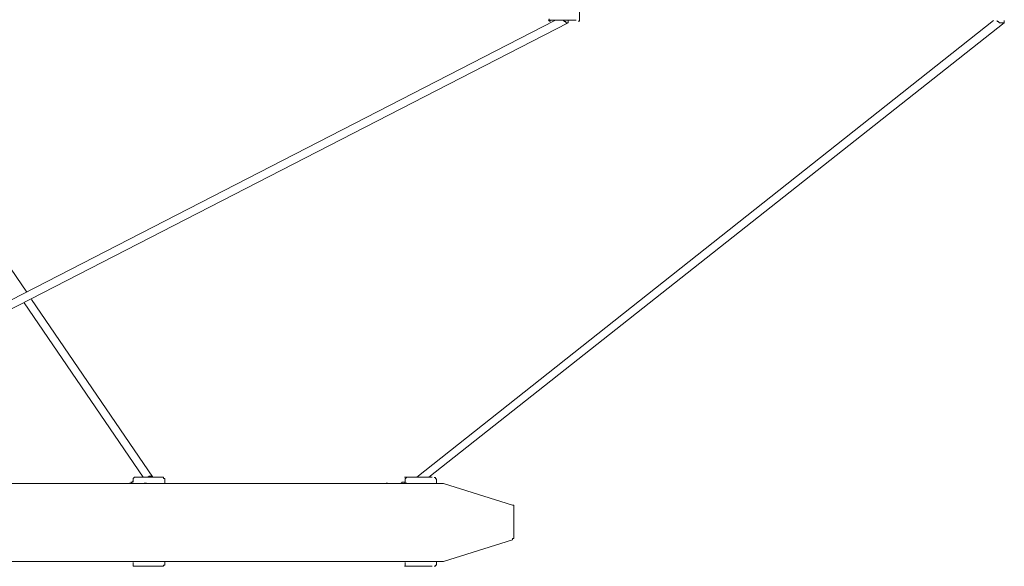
# Model space of a CAD drawing. Header units: millimetres. Extents: x 32.1 to 48.5, y -27.6 to 7.4.
# Tile 10 of 43: x 40 to 42.6, y -27.6 to -26.2. Entities that reach past the tile are written whole.
import ezdxf

# ---------------------------------------------------------------- set-up
doc = ezdxf.new("R2010")
doc.units = ezdxf.units.MM
doc.header["$MEASUREMENT"] = 0
doc.layers.add('Livello 1', color=7, linetype='Continuous', lineweight=0)

# ---------------------------------------------------------------- blocks, each defined once
blk = doc.blocks.new('Block_0')
at = {"layer": 'Livello 1', "color": 250, "lineweight": 5, "true_color": 0x1d1d1b}
for points in [[(41.4781, -26.1626), (41.4781, -26.1626), (41.4781, -26.1407), (41.4781, -26.1407)], [(41.4139, -26.1634), (41.4139, -26.1634), (39.1002, -27.3522), (39.1002, -27.3522)], [(39.1412, -27.3552), (39.1412, -27.3552), (41.4485, -26.1695), (41.4485, -26.1695)], [(40.0357, -26.8722), (40.0357, -26.8722), (39.5519, -26.1634), (39.5519, -26.1634)], [(42.558, -26.1634), (42.558, -26.1634), (41.0535, -27.3552), (41.0535, -27.3552)], [(41.0849, -27.3552), (41.0849, -27.3552), (42.5865, -26.1695), (42.5865, -26.1695)], [(41.399, -26.1594), (41.399, -26.1594), (41.399, -26.1626), (41.399, -26.1626)], [(41.4485, -26.1695), (41.4485, -26.1695), (41.4485, -26.1634), (41.4485, -26.1634)], [(42.5865, -26.1695), (42.5865, -26.1695), (42.5865, -26.1634), (42.5865, -26.1634)], [(40.3644, -27.3552), (40.3644, -27.3552), (40.0485, -26.8911), (40.0485, -26.8911)], [(40.0293, -26.9005), (40.0293, -26.9005), (40.3391, -27.3552), (40.3391, -27.3552)], [(40.3138, -27.3584), (40.3138, -27.3584), (40.3138, -27.3616), (40.3138, -27.3616)], [(40.3138, -27.3616), (40.3138, -27.3616), (40.3138, -27.3648), (40.3138, -27.3648)], [(40.3961, -27.3711), (40.3961, -27.3711), (40.3961, -27.3584), (40.3961, -27.3584)], [(41.0231, -27.3589), (41.0231, -27.3589), (41.0231, -27.365), (41.0231, -27.365)], [(41.1052, -27.3714), (41.1052, -27.3714), (41.1052, -27.3589), (41.1052, -27.3589)], [(40.3042, -27.3711), (40.3042, -27.3711), (40.2946, -27.3711), (40.2946, -27.3711)], [(40.3042, -27.3709), (40.3042, -27.3709), (40.3106, -27.3709), (40.3106, -27.3709)], [(40.3138, -27.3645), (40.3138, -27.3645), (40.3138, -27.3677), (40.3138, -27.3677)], [(40.456, -27.3711), (40.456, -27.3711), (40.3484, -27.3711), (40.3484, -27.3711)], [(40.9736, -27.3709), (40.9736, -27.3709), (40.9768, -27.3709), (40.9768, -27.3709)], [(41.0167, -27.3714), (41.0167, -27.3714), (40.9819, -27.3714), (40.9819, -27.3714)], [(41.0117, -27.3709), (41.0117, -27.3709), (41.0146, -27.3709), (41.0146, -27.3709)], [(41.0354, -27.3714), (41.0354, -27.3714), (41.0322, -27.3714), (41.0322, -27.3714)], [(41.3034, -27.4276), (41.3034, -27.4276), (41.1233, -27.3714), (41.1233, -27.3714)], [(41.3066, -27.5121), (41.3066, -27.5121), (41.3066, -27.4308), (41.3066, -27.4308)], [(41.1233, -27.5747), (41.1233, -27.5747), (41.3034, -27.5185), (41.3034, -27.5185)], [(40.2946, -27.5747), (40.2946, -27.5747), (40.3042, -27.5747), (40.3042, -27.5747)], [(40.3074, -27.5749), (40.3074, -27.5749), (40.3042, -27.5749), (40.3042, -27.5749)], [(40.3138, -27.5779), (40.3138, -27.5779), (40.3138, -27.581), (40.3138, -27.581)], [(40.3138, -27.581), (40.3138, -27.581), (40.3138, -27.5842), (40.3138, -27.5842)], [(40.3484, -27.5749), (40.3484, -27.5749), (40.3423, -27.5749), (40.3423, -27.5749)], [(40.3484, -27.5747), (40.3484, -27.5747), (40.456, -27.5747), (40.456, -27.5747)], [(40.3961, -27.5842), (40.3961, -27.5842), (40.3961, -27.5747), (40.3961, -27.5747)], [(40.9819, -27.5749), (40.9819, -27.5749), (41.0167, -27.5749), (41.0167, -27.5749)], [(41.0242, -27.5872), (41.0242, -27.5872), (41.021, -27.5872), (41.021, -27.5872)], [(41.0231, -27.581), (41.0231, -27.581), (41.0231, -27.5842), (41.0231, -27.5842)], [(41.0274, -27.5749), (41.0274, -27.5749), (41.0242, -27.5749), (41.0242, -27.5749)], [(41.0322, -27.5749), (41.0322, -27.5749), (41.0354, -27.5749), (41.0354, -27.5749)], [(41.1052, -27.5842), (41.1052, -27.5842), (41.1052, -27.5749), (41.1052, -27.5749)]]:
    blk.add_open_spline(points, degree=3, dxfattribs=at)
for points, knots in [([(41.4693, -26.1631), (41.4693, -26.1631), (41.4693, -26.1631), (41.4693, -26.1631), (41.4693, -26.1631), (41.4661, -26.1631), (41.4661, -26.1631), (41.4661, -26.1631), (41.46, -26.1631), (41.46, -26.1631), (41.46, -26.1631), (41.4472, -26.1631), (41.4472, -26.1631), (41.4472, -26.1631), (41.4312, -26.1631), (41.4312, -26.1631), (41.4312, -26.1631), (41.419, -26.1631), (41.419, -26.1631), (41.419, -26.1631), (41.4062, -26.1631), (41.4062, -26.1631), (41.4062, -26.1631), (41.3998, -26.1631), (41.3998, -26.1631), (41.3998, -26.1631), (41.3966, -26.1631), (41.3966, -26.1631)], [0, 0, 0, 0, 1, 1, 1, 2, 2, 2, 3, 3, 3, 4, 4, 4, 5, 5, 5, 6, 6, 6, 7, 7, 7, 8, 8, 8, 9, 9, 9, 9]), ([(41.399, -26.1626), (41.399, -26.1626), (41.399, -26.1626), (41.399, -26.1626), (41.399, -26.1626), (41.399, -26.1658), (41.399, -26.1658), (41.399, -26.1658), (41.4022, -26.1658), (41.4022, -26.1658)], [0, 0, 0, 0, 1, 1, 1, 2, 2, 2, 3, 3, 3, 3]), ([(41.436, -26.1634), (41.436, -26.1634), (41.439, -26.1666), (41.439, -26.1666), (41.439, -26.1666), (41.4422, -26.1666), (41.4422, -26.1666), (41.4422, -26.1666), (41.4422, -26.1698), (41.4422, -26.1698), (41.4422, -26.1698), (41.4454, -26.1698), (41.4454, -26.1698), (41.4454, -26.1698), (41.4485, -26.1698), (41.4485, -26.1698)], [0, 0, 0, 0, 1, 1, 1, 2, 2, 2, 3, 3, 3, 4, 4, 4, 5, 5, 5, 5]), ([(41.4749, -26.1658), (41.4749, -26.1658), (41.4749, -26.1658), (41.4749, -26.1658), (41.4749, -26.1658), (41.4781, -26.1658), (41.4781, -26.1658), (41.4781, -26.1658), (41.4781, -26.1626), (41.4781, -26.1626)], [0, 0, 0, 0, 1, 1, 1, 2, 2, 2, 3, 3, 3, 3]), ([(42.5833, -26.1698), (42.5833, -26.1698), (42.5801, -26.1698), (42.5801, -26.1698), (42.5801, -26.1698), (42.5772, -26.1698), (42.5772, -26.1698), (42.5772, -26.1698), (42.574, -26.1698), (42.574, -26.1698), (42.574, -26.1698), (42.5708, -26.1666), (42.5708, -26.1666), (42.5708, -26.1666), (42.5676, -26.1666), (42.5676, -26.1666), (42.5676, -26.1666), (42.5676, -26.1634), (42.5676, -26.1634)], [0, 0, 0, 0, 1, 1, 1, 2, 2, 2, 3, 3, 3, 4, 4, 4, 5, 5, 5, 6, 6, 6, 6]), ([(42.5865, -26.1698), (42.5865, -26.1698), (42.5865, -26.1698), (42.5865, -26.1698), (42.5865, -26.1698), (42.5833, -26.1698), (42.5833, -26.1698)], [0, 0, 0, 0, 1, 1, 1, 2, 2, 2, 2]), ([(40.317, -27.3552), (40.317, -27.3552), (40.317, -27.3552), (40.317, -27.3552), (40.317, -27.3552), (40.3138, -27.3584), (40.3138, -27.3584)], [0, 0, 0, 0, 1, 1, 1, 2, 2, 2, 2]), ([(40.317, -27.3552), (40.317, -27.3552), (40.317, -27.3552), (40.317, -27.3552), (40.317, -27.3552), (40.3202, -27.3552), (40.3202, -27.3552), (40.3202, -27.3552), (40.3298, -27.3552), (40.3298, -27.3552)], [0, 0, 0, 0, 1, 1, 1, 2, 2, 2, 3, 3, 3, 3]), ([(40.3298, -27.3552), (40.3298, -27.3552), (40.3423, -27.3552), (40.3423, -27.3552), (40.3423, -27.3552), (40.3548, -27.3552), (40.3548, -27.3552), (40.3548, -27.3552), (40.3708, -27.3552), (40.3708, -27.3552), (40.3708, -27.3552), (40.3801, -27.3552), (40.3801, -27.3552), (40.3801, -27.3552), (40.3897, -27.3552), (40.3897, -27.3552), (40.3897, -27.3552), (40.3929, -27.3552), (40.3929, -27.3552)], [0, 0, 0, 0, 1, 1, 1, 2, 2, 2, 3, 3, 3, 4, 4, 4, 5, 5, 5, 6, 6, 6, 6]), ([(40.3484, -27.3552), (40.3484, -27.3552), (40.3484, -27.3552), (40.3484, -27.3552), (40.3484, -27.3552), (40.3516, -27.3552), (40.3516, -27.3552), (40.3516, -27.3552), (40.3548, -27.3522), (40.3548, -27.3522), (40.3548, -27.3522), (40.358, -27.3522), (40.358, -27.3522)], [0, 0, 0, 0, 1, 1, 1, 2, 2, 2, 3, 3, 3, 4, 4, 4, 4]), ([(40.358, -27.3522), (40.358, -27.3522), (40.3612, -27.3522), (40.3612, -27.3522), (40.3612, -27.3522), (40.3644, -27.3552), (40.3644, -27.3552)], [0, 0, 0, 0, 1, 1, 1, 2, 2, 2, 2]), ([(40.3961, -27.3584), (40.3961, -27.3584), (40.3961, -27.3584), (40.3961, -27.3584), (40.3961, -27.3584), (40.3929, -27.3584), (40.3929, -27.3584), (40.3929, -27.3584), (40.3929, -27.3552), (40.3929, -27.3552)], [0, 0, 0, 0, 1, 1, 1, 2, 2, 2, 3, 3, 3, 3]), ([(41.021, -27.3552), (41.021, -27.3552), (41.0242, -27.3552), (41.0242, -27.3552), (41.0242, -27.3552), (41.0274, -27.3552), (41.0274, -27.3552), (41.0274, -27.3552), (41.0399, -27.3552), (41.0399, -27.3552), (41.0399, -27.3552), (41.0524, -27.3552), (41.0524, -27.3552), (41.0524, -27.3552), (41.0684, -27.3552), (41.0684, -27.3552), (41.0684, -27.3552), (41.0812, -27.3552), (41.0812, -27.3552), (41.0812, -27.3552), (41.0903, -27.3552), (41.0903, -27.3552), (41.0903, -27.3552), (41.0935, -27.3552), (41.0935, -27.3552)], [0, 0, 0, 0, 1, 1, 1, 2, 2, 2, 3, 3, 3, 4, 4, 4, 5, 5, 5, 6, 6, 6, 7, 7, 7, 8, 8, 8, 8]), ([(41.0263, -27.3557), (41.0263, -27.3557), (41.0263, -27.3557), (41.0263, -27.3557), (41.0263, -27.3557), (41.0231, -27.3589), (41.0231, -27.3589)], [0, 0, 0, 0, 1, 1, 1, 2, 2, 2, 2]), ([(41.0503, -27.3552), (41.0503, -27.3552), (41.0503, -27.3552), (41.0503, -27.3552), (41.0503, -27.3552), (41.0535, -27.3552), (41.0535, -27.3552)], [0, 0, 0, 0, 1, 1, 1, 2, 2, 2, 2]), ([(41.1052, -27.3589), (41.1052, -27.3589), (41.1052, -27.3589), (41.1052, -27.3589), (41.1052, -27.3589), (41.102, -27.3589), (41.102, -27.3589), (41.102, -27.3589), (41.102, -27.3557), (41.102, -27.3557), (41.102, -27.3557), (41.0988, -27.3557), (41.0988, -27.3557)], [0, 0, 0, 0, 1, 1, 1, 2, 2, 2, 3, 3, 3, 4, 4, 4, 4]), ([(41.1201, -27.3714), (41.1201, -27.3714), (41.1169, -27.3714), (41.1169, -27.3714), (41.1169, -27.3714), (41.1073, -27.3714), (41.1073, -27.3714), (41.1073, -27.3714), (41.0919, -27.3714), (41.0919, -27.3714), (41.0919, -27.3714), (41.0663, -27.3714), (41.0663, -27.3714), (41.0663, -27.3714), (41.0381, -27.3714), (41.0381, -27.3714), (41.0381, -27.3714), (41, -27.3714), (41, -27.3714), (41, -27.3714), (40.9589, -27.3714), (40.9589, -27.3714), (40.9589, -27.3714), (40.9083, -27.3714), (40.9083, -27.3714), (40.9083, -27.3714), (40.8545, -27.3714), (40.8545, -27.3714), (40.8545, -27.3714), (40.7914, -27.3714), (40.7914, -27.3714), (40.7914, -27.3714), (40.7251, -27.3714), (40.7251, -27.3714), (40.7251, -27.3714), (40.6523, -27.3714), (40.6523, -27.3714), (40.6523, -27.3714), (40.5732, -27.3714), (40.5732, -27.3714), (40.5732, -27.3714), (40.4912, -27.3714), (40.4912, -27.3714), (40.4912, -27.3714), (40.3993, -27.3714), (40.3993, -27.3714), (40.3993, -27.3714), (40.3076, -27.3714), (40.3076, -27.3714), (40.3076, -27.3714), (40.2067, -27.3714), (40.2067, -27.3714), (40.2067, -27.3714), (40.1052, -27.3714), (40.1052, -27.3714), (40.1052, -27.3714), (39.9979, -27.3714), (39.9979, -27.3714), (39.9979, -27.3714), (39.8873, -27.3714), (39.8873, -27.3714), (39.8873, -27.3714), (39.7704, -27.3714), (39.7704, -27.3714), (39.7704, -27.3714), (39.6534, -27.3714), (39.6534, -27.3714), (39.6534, -27.3714), (39.5301, -27.3714), (39.5301, -27.3714), (39.5301, -27.3714), (39.4068, -27.3714), (39.4068, -27.3714), (39.4068, -27.3714), (39.2802, -27.3714), (39.2802, -27.3714), (39.2802, -27.3714), (39.1505, -27.3714), (39.1505, -27.3714)], [0, 0, 0, 0, 1, 1, 1, 2, 2, 2, 3, 3, 3, 4, 4, 4, 5, 5, 5, 6, 6, 6, 7, 7, 7, 8, 8, 8, 9, 9, 9, 10, 10, 10, 11, 11, 11, 12, 12, 12, 13, 13, 13, 14, 14, 14, 15, 15, 15, 16, 16, 16, 17, 17, 17, 18, 18, 18, 19, 19, 19, 20, 20, 20, 21, 21, 21, 22, 22, 22, 23, 23, 23, 24, 24, 24, 25, 25, 25, 26, 26, 26, 26]), ([(40.3138, -27.3648), (40.3138, -27.3648), (40.3106, -27.3679), (40.3106, -27.3679), (40.3106, -27.3679), (40.3074, -27.3679), (40.3074, -27.3679)], [0, 0, 0, 0, 1, 1, 1, 2, 2, 2, 2]), ([(40.3423, -27.3709), (40.3423, -27.3709), (40.3423, -27.3709), (40.3423, -27.3709), (40.3423, -27.3709), (40.3484, -27.3709), (40.3484, -27.3709)], [0, 0, 0, 0, 1, 1, 1, 2, 2, 2, 2]), ([(41.0146, -27.3709), (41.0146, -27.3709), (41.0146, -27.3709), (41.0146, -27.3709), (41.0146, -27.3709), (41.0146, -27.3677), (41.0146, -27.3677), (41.0146, -27.3677), (41.0178, -27.3677), (41.0178, -27.3677), (41.0178, -27.3677), (41.021, -27.3677), (41.021, -27.3677), (41.021, -27.3677), (41.0242, -27.3709), (41.0242, -27.3709)], [0, 0, 0, 0, 1, 1, 1, 2, 2, 2, 3, 3, 3, 4, 4, 4, 5, 5, 5, 5]), ([(41.0231, -27.365), (41.0231, -27.365), (41.0231, -27.365), (41.0231, -27.365), (41.0231, -27.365), (41.0231, -27.3682), (41.0231, -27.3682)], [0, 0, 0, 0, 1, 1, 1, 2, 2, 2, 2]), ([(41.0242, -27.3709), (41.0242, -27.3709), (41.0242, -27.3709), (41.0242, -27.3709), (41.0242, -27.3709), (41.0274, -27.3709), (41.0274, -27.3709)], [0, 0, 0, 0, 1, 1, 1, 2, 2, 2, 2]), ([(41.1233, -27.3714), (41.1233, -27.3714), (41.1233, -27.3714), (41.1233, -27.3714), (41.1233, -27.3714), (41.1201, -27.3714), (41.1201, -27.3714)], [0, 0, 0, 0, 1, 1, 1, 2, 2, 2, 2]), ([(41.3066, -27.4308), (41.3066, -27.4308), (41.3066, -27.4308), (41.3066, -27.4308), (41.3066, -27.4308), (41.3066, -27.4276), (41.3066, -27.4276), (41.3066, -27.4276), (41.3034, -27.4276), (41.3034, -27.4276)], [0, 0, 0, 0, 1, 1, 1, 2, 2, 2, 3, 3, 3, 3]), ([(41.3034, -27.5185), (41.3034, -27.5185), (41.3034, -27.5153), (41.3034, -27.5153), (41.3034, -27.5153), (41.3066, -27.5153), (41.3066, -27.5153), (41.3066, -27.5153), (41.3066, -27.5121), (41.3066, -27.5121)], [0, 0, 0, 0, 1, 1, 1, 2, 2, 2, 3, 3, 3, 3]), ([(39.1505, -27.5747), (39.1505, -27.5747), (39.2802, -27.5747), (39.2802, -27.5747), (39.2802, -27.5747), (39.4068, -27.5747), (39.4068, -27.5747), (39.4068, -27.5747), (39.5301, -27.5747), (39.5301, -27.5747), (39.5301, -27.5747), (39.6534, -27.5747), (39.6534, -27.5747), (39.6534, -27.5747), (39.7704, -27.5747), (39.7704, -27.5747), (39.7704, -27.5747), (39.8873, -27.5747), (39.8873, -27.5747), (39.8873, -27.5747), (39.9979, -27.5747), (39.9979, -27.5747), (39.9979, -27.5747), (40.1052, -27.5747), (40.1052, -27.5747), (40.1052, -27.5747), (40.2067, -27.5747), (40.2067, -27.5747), (40.2067, -27.5747), (40.3076, -27.5747), (40.3076, -27.5747), (40.3076, -27.5747), (40.3993, -27.5747), (40.3993, -27.5747), (40.3993, -27.5747), (40.4912, -27.5747), (40.4912, -27.5747), (40.4912, -27.5747), (40.5732, -27.5747), (40.5732, -27.5747), (40.5732, -27.5747), (40.6523, -27.5747), (40.6523, -27.5747), (40.6523, -27.5747), (40.7251, -27.5747), (40.7251, -27.5747), (40.7251, -27.5747), (40.7914, -27.5747), (40.7914, -27.5747), (40.7914, -27.5747), (40.8545, -27.5747), (40.8545, -27.5747), (40.8545, -27.5747), (40.9083, -27.5747), (40.9083, -27.5747), (40.9083, -27.5747), (40.9589, -27.5747), (40.9589, -27.5747), (40.9589, -27.5747), (41, -27.5747), (41, -27.5747), (41, -27.5747), (41.0381, -27.5747), (41.0381, -27.5747), (41.0381, -27.5747), (41.0663, -27.5747), (41.0663, -27.5747), (41.0663, -27.5747), (41.0919, -27.5747), (41.0919, -27.5747), (41.0919, -27.5747), (41.1073, -27.5747), (41.1073, -27.5747), (41.1073, -27.5747), (41.1169, -27.5747), (41.1169, -27.5747), (41.1169, -27.5747), (41.1201, -27.5747), (41.1201, -27.5747)], [0, 0, 0, 0, 1, 1, 1, 2, 2, 2, 3, 3, 3, 4, 4, 4, 5, 5, 5, 6, 6, 6, 7, 7, 7, 8, 8, 8, 9, 9, 9, 10, 10, 10, 11, 11, 11, 12, 12, 12, 13, 13, 13, 14, 14, 14, 15, 15, 15, 16, 16, 16, 17, 17, 17, 18, 18, 18, 19, 19, 19, 20, 20, 20, 21, 21, 21, 22, 22, 22, 23, 23, 23, 24, 24, 24, 25, 25, 25, 26, 26, 26, 26]), ([(40.3042, -27.5747), (40.3042, -27.5747), (40.3042, -27.5747), (40.3042, -27.5747), (40.3042, -27.5747), (40.3074, -27.5747), (40.3074, -27.5747)], [0, 0, 0, 0, 1, 1, 1, 2, 2, 2, 2]), ([(40.3074, -27.5747), (40.3074, -27.5747), (40.3074, -27.5747), (40.3074, -27.5747), (40.3074, -27.5747), (40.3106, -27.5747), (40.3106, -27.5747)], [0, 0, 0, 0, 1, 1, 1, 2, 2, 2, 2]), ([(40.3138, -27.5781), (40.3138, -27.5781), (40.3138, -27.5781), (40.3138, -27.5781), (40.3138, -27.5781), (40.3138, -27.581), (40.3138, -27.581)], [0, 0, 0, 0, 1, 1, 1, 2, 2, 2, 2]), ([(40.3138, -27.5842), (40.3138, -27.5842), (40.3138, -27.5842), (40.3138, -27.5842), (40.3138, -27.5842), (40.3138, -27.5874), (40.3138, -27.5874), (40.3138, -27.5874), (40.317, -27.5874), (40.317, -27.5874)], [0, 0, 0, 0, 1, 1, 1, 2, 2, 2, 3, 3, 3, 3]), ([(40.3298, -27.5872), (40.3298, -27.5872), (40.3202, -27.5872), (40.3202, -27.5872), (40.3202, -27.5872), (40.317, -27.5872), (40.317, -27.5872)], [0, 0, 0, 0, 1, 1, 1, 2, 2, 2, 2]), ([(40.3929, -27.5872), (40.3929, -27.5872), (40.3897, -27.5872), (40.3897, -27.5872), (40.3897, -27.5872), (40.3801, -27.5872), (40.3801, -27.5872), (40.3801, -27.5872), (40.3708, -27.5872), (40.3708, -27.5872), (40.3708, -27.5872), (40.3548, -27.5872), (40.3548, -27.5872), (40.3548, -27.5872), (40.3423, -27.5872), (40.3423, -27.5872), (40.3423, -27.5872), (40.3298, -27.5872), (40.3298, -27.5872)], [0, 0, 0, 0, 1, 1, 1, 2, 2, 2, 3, 3, 3, 4, 4, 4, 5, 5, 5, 6, 6, 6, 6]), ([(40.3929, -27.5874), (40.3929, -27.5874), (40.3929, -27.5874), (40.3929, -27.5874), (40.3929, -27.5874), (40.3929, -27.5842), (40.3929, -27.5842), (40.3929, -27.5842), (40.3961, -27.5842), (40.3961, -27.5842)], [0, 0, 0, 0, 1, 1, 1, 2, 2, 2, 3, 3, 3, 3]), ([(40.9768, -27.5749), (40.9768, -27.5749), (40.9768, -27.5749), (40.9768, -27.5749), (40.9768, -27.5749), (40.9736, -27.5749), (40.9736, -27.5749)], [0, 0, 0, 0, 1, 1, 1, 2, 2, 2, 2]), ([(41.0146, -27.5749), (41.0146, -27.5749), (41.0146, -27.5749), (41.0146, -27.5749), (41.0146, -27.5749), (41.0117, -27.5749), (41.0117, -27.5749)], [0, 0, 0, 0, 1, 1, 1, 2, 2, 2, 2]), ([(41.0231, -27.5779), (41.0231, -27.5779), (41.0231, -27.5779), (41.0231, -27.5779), (41.0231, -27.5779), (41.0231, -27.581), (41.0231, -27.581)], [0, 0, 0, 0, 1, 1, 1, 2, 2, 2, 2]), ([(41.0231, -27.5842), (41.0231, -27.5842), (41.0231, -27.5842), (41.0231, -27.5842), (41.0231, -27.5842), (41.0231, -27.5874), (41.0231, -27.5874), (41.0231, -27.5874), (41.0263, -27.5874), (41.0263, -27.5874)], [0, 0, 0, 0, 1, 1, 1, 2, 2, 2, 3, 3, 3, 3]), ([(41.0935, -27.5872), (41.0935, -27.5872), (41.0935, -27.5872), (41.0935, -27.5872), (41.0935, -27.5872), (41.0903, -27.5872), (41.0903, -27.5872), (41.0903, -27.5872), (41.0812, -27.5872), (41.0812, -27.5872), (41.0812, -27.5872), (41.0684, -27.5872), (41.0684, -27.5872), (41.0684, -27.5872), (41.0524, -27.5872), (41.0524, -27.5872), (41.0524, -27.5872), (41.0399, -27.5872), (41.0399, -27.5872), (41.0399, -27.5872), (41.0274, -27.5872), (41.0274, -27.5872), (41.0274, -27.5872), (41.0242, -27.5872), (41.0242, -27.5872)], [0, 0, 0, 0, 1, 1, 1, 2, 2, 2, 3, 3, 3, 4, 4, 4, 5, 5, 5, 6, 6, 6, 7, 7, 7, 8, 8, 8, 8]), ([(41.0988, -27.5874), (41.0988, -27.5874), (41.102, -27.5874), (41.102, -27.5874), (41.102, -27.5874), (41.102, -27.5842), (41.102, -27.5842), (41.102, -27.5842), (41.1052, -27.5842), (41.1052, -27.5842)], [0, 0, 0, 0, 1, 1, 1, 2, 2, 2, 3, 3, 3, 3]), ([(41.1201, -27.5747), (41.1201, -27.5747), (41.1201, -27.5747), (41.1201, -27.5747), (41.1201, -27.5747), (41.1233, -27.5747), (41.1233, -27.5747)], [0, 0, 0, 0, 1, 1, 1, 2, 2, 2, 2])]:
    blk.add_open_spline(points, degree=3, knots=knots, dxfattribs=at)

msp = doc.modelspace()

# ---------------------------------------------------------------- block references
at = {"layer": 'Livello 1'}
msp.add_blockref('Block_0', (0, 0), dxfattribs=at)

doc.saveas('drawing.dxf')
